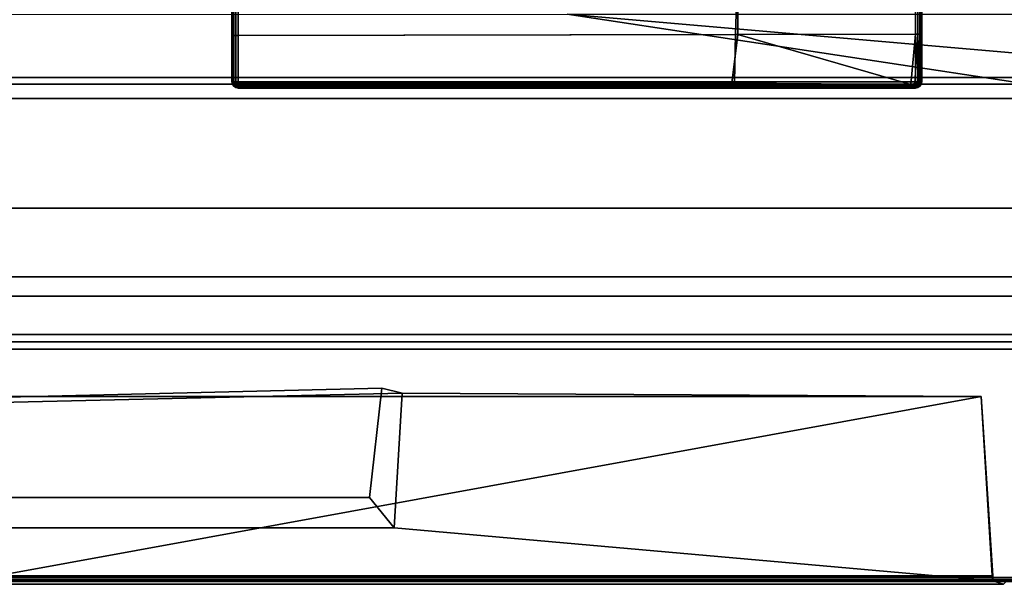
# Model space of a CAD drawing. Extents: x -11.8 to 11.8, y 0 to 23.7.
# Tile 14 of 52: x 0.2 to 7.9, y 0 to 4.4. Entities that reach past the tile are written whole.
import ezdxf

# ---------------------------------------------------------------- set-up
doc = ezdxf.new("R2010")
doc.units = 0
doc.layers.add('SHPM78Z54N_TRADECAD', color=7, linetype='CONTINUOUS')

msp = doc.modelspace()

# ---------------------------------------------------------------- linework, layer by layer
at = {"layer": 'SHPM78Z54N_TRADECAD'}
for points in [[(10.8391, 3.9269, 6.3166), (10.8391, 5.5195, 6.3166), (-10.9122, 5.5195, 6.3166), (-10.9122, 3.9269, 6.3166)], [(1.8504, 5.1844, 33.8628), (1.8542, 5.1846, 33.8824), (1.8539, 4.3109, 33.7015), (1.8504, 4.3109, 33.6829)], [(1.8504, 5.1844, 33.8628), (1.8504, 4.3109, 33.6829), (1.8504, 4.3102, 33.3459), (1.8504, 5.183, 33.5204)], [(1.8539, 5.184, 33.5019), (1.8504, 5.183, 33.5204), (1.8504, 4.3102, 33.3459), (1.8539, 4.3102, 33.3249)], [(1.865, 5.1865, 33.4848), (1.8539, 5.184, 33.5019), (1.8539, 4.3102, 33.3249), (1.865, 4.3102, 33.3056)], [(1.8542, 5.1846, 33.8824), (1.865, 5.1841, 33.8991), (1.865, 4.311, 33.7186), (1.8539, 4.3109, 33.7015)], [(1.8819, 5.1899, 33.4737), (1.865, 5.1865, 33.4848), (1.865, 4.3102, 33.3056), (1.882, 4.3102, 33.2929)], [(1.865, 5.1841, 33.8991), (1.8812, 5.1831, 33.9103), (1.882, 4.3111, 33.7298), (1.865, 4.311, 33.7186)], [(1.8812, 5.1831, 33.9103), (1.9004, 5.1816, 33.9142), (1.9004, 4.3111, 33.7334), (1.882, 4.3111, 33.7298)], [(1.9, 5.1934, 33.4705), (1.8819, 5.1899, 33.4737), (1.882, 4.3102, 33.2929), (1.9004, 4.3102, 33.2889)], [(1.9004, 4.3102, 33.2889), (5.8356, 4.3183, 33.2889), (5.8381, 4.9939, 33.2889), (1.9, 5.1934, 33.4705)], [(5.8167, 4.3191, 33.7334), (1.9004, 4.3111, 33.7334), (1.9004, 5.1816, 33.9142), (5.8352, 4.8964, 33.8203)], [(5.8356, 4.3183, 33.2889), (7.2348, 4.3211, 32.955), (7.2346, 4.7938, 33.0082), (5.8381, 4.9939, 33.2889)], [(7.2335, 4.7949, 33.787), (7.2335, 4.322, 33.7334), (5.8167, 4.3191, 33.7334), (5.8352, 4.8964, 33.8203)], [(7.2519, 4.322, 33.7299), (7.2335, 4.322, 33.7334), (7.2335, 4.7949, 33.787), (7.2518, 4.7935, 33.7835)], [(7.2348, 4.3211, 32.955), (7.2516, 4.3212, 32.9547), (7.2514, 4.7923, 33.008), (7.2346, 4.7938, 33.0082)], [(7.2516, 4.3212, 32.9547), (7.2684, 4.3212, 32.9625), (7.2684, 4.7908, 33.016), (7.2514, 4.7923, 33.008)], [(7.2688, 4.322, 33.7187), (7.2519, 4.322, 33.7299), (7.2518, 4.7935, 33.7835), (7.2688, 4.7922, 33.7723)], [(7.2684, 4.3212, 32.9625), (7.2799, 4.3213, 32.9772), (7.2799, 4.7897, 33.0309), (7.2684, 4.7908, 33.016)], [(7.28, 4.3221, 33.7017), (7.2688, 4.322, 33.7187), (7.2688, 4.7922, 33.7723), (7.2799, 4.7912, 33.7552)], [(7.2835, 4.322, 33.6832), (7.28, 4.3221, 33.7017), (7.2799, 4.7912, 33.7552), (7.2835, 4.7908, 33.7367)], [(7.2799, 4.3213, 32.9772), (7.2835, 4.3213, 32.9936), (7.2835, 4.7893, 33.0474), (7.2799, 4.7897, 33.0309)], [(7.2835, 4.322, 33.6832), (7.2835, 4.7908, 33.7367), (7.2835, 4.7893, 33.0474), (7.2835, 4.3213, 32.9936)], [(-11.8433, 4.581, 0.0397), (-11.8433, 3.9787, 0.0397), (11.8221, 3.9787, 0.0397), (10.8391, 4.581, 0.0397)], [(-11.8433, 3.9787, 3.3044), (-11.8433, 4.5719, 3.3044), (11.7095, 4.5719, 3.3044), (11.8221, 3.9787, 3.3044)], [(0.0053, 4.4771, 33.0011), (4.491, 4.4772, 33.0011), (8.1202, 3.9269, 33.0011), (0.0053, 3.9269, 33.0011)], [(4.491, 4.4772, 33.0011), (10.8391, 3.9269, 33.0011), (8.1202, 3.9269, 33.0011)], [(9.0164, 4.4772, 33.0011), (10.8391, 3.9269, 33.0011), (4.491, 4.4772, 33.0011)], [(1.8504, 4.3109, 33.6829), (1.8504, 3.9459, 33.6834), (1.8504, 3.9459, 33.0443), (1.8504, 4.3102, 33.3459)], [(1.8504, 4.3109, 33.6829), (1.8539, 4.3109, 33.7015), (1.8542, 3.9459, 33.7025), (1.8504, 3.9459, 33.6834)], [(1.8539, 4.3102, 33.3249), (1.8504, 4.3102, 33.3459), (1.8504, 3.9459, 33.0443), (1.8541, 3.942, 33.0172)], [(1.8539, 4.3109, 33.7015), (1.865, 4.311, 33.7186), (1.865, 3.9459, 33.7187), (1.8542, 3.9459, 33.7025)], [(1.865, 4.3102, 33.3056), (1.8539, 4.3102, 33.3249), (1.8541, 3.942, 33.0172), (1.865, 3.9387, 32.9943)], [(1.865, 4.311, 33.7186), (1.882, 4.3111, 33.7298), (1.8813, 3.9459, 33.7296), (1.865, 3.9459, 33.7187)], [(1.882, 4.3102, 33.2929), (1.865, 4.3102, 33.3056), (1.865, 3.9387, 32.9943), (1.8813, 3.9365, 32.9791)], [(1.882, 4.3111, 33.7298), (1.9004, 4.3111, 33.7334), (1.9004, 3.9459, 33.7334), (1.8813, 3.9459, 33.7296)], [(1.9004, 4.3102, 33.2889), (1.882, 4.3102, 33.2929), (1.8813, 3.9365, 32.9791), (1.9004, 3.9358, 32.9735)], [(1.9004, 3.9459, 33.7334), (1.9004, 4.3111, 33.7334), (5.8167, 4.3191, 33.7334), (5.8074, 3.9459, 33.7334)], [(1.9004, 4.3102, 33.2889), (1.9004, 3.9358, 32.9735), (5.7863, 3.9357, 32.9732), (5.8356, 4.3183, 33.2889)], [(5.7863, 3.9357, 32.9732), (7.1964, 3.9236, 32.9642), (5.8356, 4.3183, 33.2889)], [(5.8167, 4.3191, 33.7334), (7.2335, 4.322, 33.7334), (7.2335, 3.9459, 33.7334), (5.8074, 3.9459, 33.7334)], [(7.1964, 3.9236, 32.9642), (7.2348, 4.3211, 32.955), (5.8356, 4.3183, 33.2889)], [(7.1964, 3.9236, 32.9642), (7.2281, 3.9317, 32.9605), (7.2516, 4.3212, 32.9547), (7.2348, 4.3211, 32.955)], [(7.2281, 3.9317, 32.9605), (7.2566, 3.939, 32.9652), (7.2684, 4.3212, 32.9625), (7.2516, 4.3212, 32.9547)], [(7.2526, 3.9459, 33.7296), (7.2335, 3.9459, 33.7334), (7.2335, 4.322, 33.7334), (7.2519, 4.322, 33.7299)], [(7.2688, 3.9459, 33.7187), (7.2526, 3.9459, 33.7296), (7.2519, 4.322, 33.7299), (7.2688, 4.322, 33.7187)], [(7.2566, 3.939, 32.9652), (7.276, 3.944, 32.977), (7.2799, 4.3213, 32.9772), (7.2684, 4.3212, 32.9625)], [(7.2797, 3.9459, 33.7025), (7.2688, 3.9459, 33.7187), (7.2688, 4.322, 33.7187), (7.28, 4.3221, 33.7017)], [(7.276, 3.944, 32.977), (7.2835, 3.9459, 32.9934), (7.2835, 4.3213, 32.9936), (7.2799, 4.3213, 32.9772)], [(7.2835, 3.9459, 33.6834), (7.2797, 3.9459, 33.7025), (7.28, 4.3221, 33.7017), (7.2835, 4.322, 33.6832)], [(7.2835, 3.9459, 33.6834), (7.2835, 4.322, 33.6832), (7.2835, 4.3213, 32.9936), (7.2835, 3.9459, 32.9934)], [(-11.8433, 3.9787, 0.0397), (-11.8433, 3.9787, 3.3044), (11.8221, 3.9787, 3.3044), (11.8221, 3.9787, 0.0397)], [(11.1391, 3.8131, 6.3166), (10.8391, 3.9269, 6.3166), (-10.9122, 3.9269, 6.3166), (-11.2122, 3.8131, 6.3166)], [(9.5599, 3.9269, 33.8398), (9.5599, 3.8131, 33.8398), (-9.8665, 3.8131, 33.8398), (-9.8665, 3.9269, 33.8398)], [(0.0053, 3.9269, 33.2898), (0.0053, 3.9269, 33.0011), (8.1202, 3.9269, 33.0011), (8.6158, 3.9269, 33.2898)], [(8.6158, 3.9269, 33.2898), (9.5599, 3.9269, 33.8398), (0.0053, 3.9269, 33.8398), (0.0053, 3.9269, 33.2898)], [(1.8504, 3.9459, 33.6834), (1.8542, 3.9267, 33.6834), (1.8541, 3.9267, 33.0248), (1.8504, 3.9459, 33.0443)], [(1.8542, 3.9267, 33.6834), (1.8504, 3.9459, 33.6834), (1.8542, 3.9459, 33.7025), (1.8579, 3.9271, 33.7021)], [(1.8541, 3.942, 33.0172), (1.8504, 3.9459, 33.0443), (1.8541, 3.9267, 33.0248), (1.8578, 3.9257, 33.0035)], [(1.8664, 3.926, 32.9859), (1.865, 3.9387, 32.9943), (1.8541, 3.942, 33.0172), (1.8578, 3.9257, 33.0035)], [(1.8578, 3.9257, 33.0035), (1.8541, 3.9267, 33.0248), (1.865, 3.9105, 33.0083), (1.8664, 3.9116, 32.9931)], [(1.8542, 3.9267, 33.6834), (1.865, 3.9105, 33.6834), (1.865, 3.9105, 33.0083), (1.8541, 3.9267, 33.0248)], [(1.8579, 3.9271, 33.7021), (1.8542, 3.9459, 33.7025), (1.865, 3.9459, 33.7187), (1.8664, 3.9289, 33.7174)], [(1.8664, 3.9119, 33.7004), (1.865, 3.9105, 33.6834), (1.8542, 3.9267, 33.6834), (1.8579, 3.9271, 33.7021)], [(1.8705, 3.9146, 32.9811), (1.8664, 3.926, 32.9859), (1.8578, 3.9257, 33.0035), (1.8664, 3.9116, 32.9931)], [(1.8705, 3.9159, 33.7133), (1.8664, 3.9119, 33.7004), (1.8579, 3.9271, 33.7021), (1.8664, 3.9289, 33.7174)], [(1.8664, 3.9289, 33.7174), (1.865, 3.9459, 33.7187), (1.8813, 3.9459, 33.7296), (1.8817, 3.9271, 33.7259)], [(1.8811, 3.9236, 32.9736), (1.8813, 3.9365, 32.9791), (1.865, 3.9387, 32.9943), (1.8664, 3.926, 32.9859)], [(1.8817, 3.9034, 33.7021), (1.8813, 3.8997, 33.6834), (1.865, 3.9105, 33.6834), (1.8664, 3.9119, 33.7004)], [(1.8664, 3.9116, 32.9931), (1.865, 3.9105, 33.0083), (1.8813, 3.8997, 32.9973), (1.8811, 3.9033, 32.9837)], [(1.865, 3.9105, 33.6834), (1.8813, 3.8997, 33.6834), (1.8813, 3.8997, 32.9973), (1.865, 3.9105, 33.0083)], [(1.8705, 3.9159, 33.7133), (1.8664, 3.9289, 33.7174), (1.8817, 3.9271, 33.7259), (1.8834, 3.9119, 33.7174)], [(1.8705, 3.9146, 32.9811), (1.8822, 3.911, 32.9737), (1.8811, 3.9236, 32.9736), (1.8664, 3.926, 32.9859)], [(1.8705, 3.9159, 33.7133), (1.8834, 3.9119, 33.7174), (1.8817, 3.9034, 33.7021), (1.8664, 3.9119, 33.7004)], [(1.8705, 3.9146, 32.9811), (1.8664, 3.9116, 32.9931), (1.8811, 3.9033, 32.9837), (1.8822, 3.911, 32.9737)], [(1.9004, 3.9231, 32.9686), (1.9004, 3.9358, 32.9735), (1.8813, 3.9365, 32.9791), (1.8811, 3.9236, 32.9736)], [(1.8822, 3.911, 32.9737), (1.9004, 3.9097, 32.9711), (1.9004, 3.9231, 32.9686), (1.8811, 3.9236, 32.9736)], [(1.8811, 3.9033, 32.9837), (1.9004, 3.8996, 32.9803), (1.9004, 3.9097, 32.9711), (1.8822, 3.911, 32.9737)], [(1.8813, 3.8997, 32.9973), (1.9004, 3.8959, 32.9934), (1.9004, 3.8996, 32.9803), (1.8811, 3.9033, 32.9837)], [(1.8813, 3.9459, 33.7296), (1.9004, 3.9459, 33.7334), (1.9004, 3.9267, 33.7296), (1.8817, 3.9271, 33.7259)], [(1.9004, 3.8997, 33.7025), (1.9004, 3.8959, 33.6834), (1.8813, 3.8997, 33.6834), (1.8817, 3.9034, 33.7021)], [(1.8813, 3.8997, 33.6834), (1.9004, 3.8959, 33.6834), (1.9004, 3.8959, 32.9934), (1.8813, 3.8997, 32.9973)], [(1.8817, 3.9271, 33.7259), (1.9004, 3.9267, 33.7296), (1.9004, 3.9105, 33.7187), (1.8834, 3.9119, 33.7174)], [(1.8834, 3.9119, 33.7174), (1.9004, 3.9105, 33.7187), (1.9004, 3.8997, 33.7025), (1.8817, 3.9034, 33.7021)], [(1.9004, 3.9267, 33.7296), (1.9004, 3.9459, 33.7334), (5.8074, 3.9459, 33.7334), (5.8068, 3.9275, 33.7299)], [(1.9004, 3.9358, 32.9735), (1.9004, 3.9231, 32.9686), (5.7851, 3.9241, 32.9685), (5.7863, 3.9357, 32.9732)], [(1.9004, 3.9105, 33.7187), (1.9004, 3.9267, 33.7296), (5.8068, 3.9275, 33.7299), (5.8061, 3.9105, 33.7188)], [(1.9004, 3.9231, 32.9686), (1.9004, 3.9097, 32.9711), (5.7838, 3.9096, 32.971), (5.7851, 3.9241, 32.9685)], [(1.9004, 3.8997, 33.7025), (1.9004, 3.9105, 33.7187), (5.8061, 3.9105, 33.7188), (5.8053, 3.8994, 33.7018)], [(1.9004, 3.9097, 32.9711), (1.9004, 3.8996, 32.9803), (5.7831, 3.899, 32.9812), (5.7838, 3.9096, 32.971)], [(1.9004, 3.8959, 33.6834), (1.9004, 3.8997, 33.7025), (5.8053, 3.8994, 33.7018), (5.8047, 3.8959, 33.6834)], [(1.9004, 3.8996, 32.9803), (1.9004, 3.8959, 32.9934), (5.7832, 3.8959, 32.9934), (5.7831, 3.899, 32.9812)], [(5.7832, 3.8959, 32.9934), (1.9004, 3.8959, 32.9934), (1.9004, 3.8959, 33.6834), (5.8047, 3.8959, 33.6834)], [(7.2335, 3.8985, 32.9791), (7.2257, 3.9053, 32.9675), (5.7838, 3.9096, 32.971), (5.7831, 3.899, 32.9812)], [(7.2335, 3.8959, 32.9934), (7.2335, 3.8985, 32.9791), (5.7831, 3.899, 32.9812), (5.7832, 3.8959, 32.9934)], [(5.8047, 3.8959, 33.6834), (7.2335, 3.8959, 33.6834), (7.2335, 3.8959, 32.9934), (5.7832, 3.8959, 32.9934)], [(7.2257, 3.9053, 32.9675), (7.212, 3.9146, 32.9619), (5.7851, 3.9241, 32.9685), (5.7838, 3.9096, 32.971)], [(7.212, 3.9146, 32.9619), (7.1964, 3.9236, 32.9642), (5.7863, 3.9357, 32.9732), (5.7851, 3.9241, 32.9685)], [(7.2335, 3.8997, 33.7025), (7.2335, 3.8959, 33.6834), (5.8047, 3.8959, 33.6834), (5.8053, 3.8994, 33.7018)], [(7.2335, 3.9105, 33.7187), (7.2335, 3.8997, 33.7025), (5.8053, 3.8994, 33.7018), (5.8061, 3.9105, 33.7188)], [(7.2335, 3.9267, 33.7296), (7.2335, 3.9105, 33.7187), (5.8061, 3.9105, 33.7188), (5.8068, 3.9275, 33.7299)], [(7.2335, 3.9459, 33.7334), (7.2335, 3.9267, 33.7296), (5.8068, 3.9275, 33.7299), (5.8074, 3.9459, 33.7334)], [(7.2281, 3.9317, 32.9605), (7.1964, 3.9236, 32.9642), (7.212, 3.9146, 32.9619), (7.2359, 3.9188, 32.9618)], [(7.2359, 3.9188, 32.9618), (7.212, 3.9146, 32.9619), (7.2257, 3.9053, 32.9675), (7.242, 3.9069, 32.9679)], [(7.242, 3.9069, 32.9679), (7.2257, 3.9053, 32.9675), (7.2335, 3.8985, 32.9791), (7.251, 3.9021, 32.9788)], [(7.256, 3.9241, 32.9662), (7.2566, 3.939, 32.9652), (7.2281, 3.9317, 32.9605), (7.2359, 3.9188, 32.9618)], [(7.2335, 3.9267, 33.7296), (7.2335, 3.9459, 33.7334), (7.2526, 3.9459, 33.7296), (7.2522, 3.9271, 33.7259)], [(7.2505, 3.9119, 33.7174), (7.2335, 3.9105, 33.7187), (7.2335, 3.9267, 33.7296), (7.2522, 3.9271, 33.7259)], [(7.2522, 3.9034, 33.7021), (7.2335, 3.8997, 33.7025), (7.2335, 3.9105, 33.7187), (7.2505, 3.9119, 33.7174)], [(7.2526, 3.8997, 33.6834), (7.2335, 3.8959, 33.6834), (7.2335, 3.8997, 33.7025), (7.2522, 3.9034, 33.7021)], [(7.2335, 3.8985, 32.9791), (7.2335, 3.8959, 32.9934), (7.2526, 3.8997, 32.9934), (7.251, 3.9021, 32.9788)], [(7.2335, 3.8959, 33.6834), (7.2526, 3.8997, 33.6834), (7.2526, 3.8997, 32.9934), (7.2335, 3.8959, 32.9934)], [(7.2542, 3.9116, 32.9691), (7.256, 3.9241, 32.9662), (7.2359, 3.9188, 32.9618), (7.242, 3.9069, 32.9679)], [(7.2542, 3.9116, 32.9691), (7.242, 3.9069, 32.9679), (7.251, 3.9021, 32.9788), (7.2649, 3.9108, 32.9789)], [(7.2634, 3.9159, 33.7133), (7.2505, 3.9119, 33.7174), (7.2522, 3.9271, 33.7259), (7.2674, 3.9289, 33.7174)], [(7.2634, 3.9159, 33.7133), (7.2674, 3.9119, 33.7004), (7.2522, 3.9034, 33.7021), (7.2505, 3.9119, 33.7174)], [(7.251, 3.9021, 32.9788), (7.2526, 3.8997, 32.9934), (7.2688, 3.9105, 32.9934), (7.2649, 3.9108, 32.9789)], [(7.2522, 3.9271, 33.7259), (7.2526, 3.9459, 33.7296), (7.2688, 3.9459, 33.7187), (7.2674, 3.9289, 33.7174)], [(7.2674, 3.9119, 33.7004), (7.2688, 3.9105, 33.6834), (7.2526, 3.8997, 33.6834), (7.2522, 3.9034, 33.7021)], [(7.2526, 3.8997, 33.6834), (7.2688, 3.9105, 33.6834), (7.2688, 3.9105, 32.9934), (7.2526, 3.8997, 32.9934)], [(7.2542, 3.9116, 32.9691), (7.2649, 3.9108, 32.9789), (7.2725, 3.926, 32.9775), (7.256, 3.9241, 32.9662)], [(7.2725, 3.926, 32.9775), (7.276, 3.944, 32.977), (7.2566, 3.939, 32.9652), (7.256, 3.9241, 32.9662)], [(7.2634, 3.9159, 33.7133), (7.2674, 3.9289, 33.7174), (7.276, 3.9271, 33.7021), (7.2674, 3.9119, 33.7004)], [(7.2649, 3.9108, 32.9789), (7.2688, 3.9105, 32.9934), (7.2797, 3.9267, 32.9934), (7.2725, 3.926, 32.9775)], [(7.2674, 3.9289, 33.7174), (7.2688, 3.9459, 33.7187), (7.2797, 3.9459, 33.7025), (7.276, 3.9271, 33.7021)], [(7.276, 3.9271, 33.7021), (7.2797, 3.9267, 33.6834), (7.2688, 3.9105, 33.6834), (7.2674, 3.9119, 33.7004)], [(7.2688, 3.9105, 33.6834), (7.2797, 3.9267, 33.6834), (7.2797, 3.9267, 32.9934), (7.2688, 3.9105, 32.9934)], [(7.2797, 3.9267, 32.9934), (7.2835, 3.9459, 32.9934), (7.276, 3.944, 32.977), (7.2725, 3.926, 32.9775)], [(7.2797, 3.9459, 33.7025), (7.2835, 3.9459, 33.6834), (7.2797, 3.9267, 33.6834), (7.276, 3.9271, 33.7021)], [(7.2797, 3.9267, 33.6834), (7.2835, 3.9459, 33.6834), (7.2835, 3.9459, 32.9934), (7.2797, 3.9267, 32.9934)], [(11.1391, 3.8131, 33.2898), (11.1391, 2.9497, 33.2898), (-11.2122, 2.9497, 33.2898), (-11.2122, 3.8131, 33.2898)], [(9.5599, 3.8131, 33.8398), (11.1391, 3.8131, 33.2898), (-11.2122, 3.8131, 33.2898), (-9.8665, 3.8131, 33.8398)], [(11.1391, 1.8403, 6.3166), (11.1391, 3.8131, 6.3166), (-11.2122, 3.8131, 6.3166), (-11.2122, 1.8403, 6.3166)], [(-11.2122, 2.4101, 33.2898), (-11.2122, 2.9497, 33.2898), (11.1391, 2.9497, 33.2898), (11.1391, 2.4101, 33.2898)], [(-10.0771, 2.4101, 33.8553), (-11.2122, 2.4101, 33.2898), (11.1391, 2.4101, 33.2898), (9.8163, 2.4101, 33.8553)], [(-10.0771, 2.2584, 33.8553), (-10.0771, 2.4101, 33.8553), (9.8163, 2.4101, 33.8553), (9.8163, 2.2584, 33.8553)], [(-11.2122, 1.9562, 33.2898), (-11.2122, 2.2584, 33.2898), (11.1391, 2.2584, 33.2898), (11.1391, 1.9562, 33.2898)], [(9.8163, 2.2584, 33.8553), (11.1391, 2.2584, 33.2898), (-11.2122, 2.2584, 33.2898), (-10.0771, 2.2584, 33.8553)], [(-11.2122, 1.9562, 33.2898), (11.1391, 1.9562, 33.2898), (11.1391, 1.8403, 6.3166), (-11.2122, 1.8403, 6.3166)], [(-11.7198, 0.0249, 33.8363), (-11.7198, 1.8989, 33.8363), (11.7198, 1.8989, 33.8363), (11.7198, 0.0249, 33.8363)], [(10.9132, 1.8989, 32.9979), (11.7198, 1.8989, 33.8363), (-11.7198, 1.8989, 33.8363), (-10.9132, 1.8989, 32.9979)], [(0, 0.0095, 3.7361), (11.7198, 0.0095, 3.7361), (11.7198, 1.8989, 3.7361), (0, 1.8989, 3.7361)], [(10.9132, 1.8989, 6.3648), (0, 1.8989, 6.3648), (0, 1.8989, 3.7361), (11.7198, 1.8989, 3.7361)], [(3.1904, 1.4926, 30.6122), (7.7518, 1.4665, 30.5161), (-7.7849, 1.4665, 30.5161), (-3.1532, 1.3473, 30.5573)], [(3.0305, 1.5332, 32.269), (3.1904, 1.4926, 30.6122), (-3.1532, 1.3473, 30.5573), (-2.9933, 1.3879, 32.2141)], [(2.9347, 0.6713, 32.2192), (3.0305, 1.5332, 32.269), (-2.9933, 1.3879, 32.2141), (-2.8975, 0.6713, 32.2192)], [(3.0305, 1.5332, 32.269), (2.9347, 0.6713, 32.2192), (3.1289, 0.4329, 30.5929), (3.1904, 1.4926, 30.6122)], [(3.1904, 1.4926, 30.6122), (3.1289, 0.4329, 30.5929), (7.8392, 0.0148, 30.626), (7.7518, 1.4665, 30.5161)], [(-7.7849, 1.4665, 30.5161), (7.7518, 1.4665, 30.5161), (0, 0.0557, 29.2565), (-7.8762, 0.0557, 29.2565)], [(7.7518, 1.4665, 30.5161), (7.8431, 0.0557, 29.2565), (0, 0.0557, 29.2565)], [(7.8431, 0.0557, 29.2565), (7.7518, 1.4665, 30.5161), (7.8392, 0.0148, 30.626), (7.8431, 0.0145, 29.2565)], [(-2.8975, 0.6713, 32.2192), (-3.0917, 0.4329, 30.5929), (3.1289, 0.4329, 30.5929), (2.9347, 0.6713, 32.2192)], [(3.1289, 0.4329, 30.5929), (-3.0917, 0.4329, 30.5929), (-7.8722, 0.0148, 30.626), (7.8392, 0.0148, 30.626)], [(-11.7198, 0.0241, 33.7326), (-11.7014, 0.0413, 33.763), (11.7014, 0.0413, 33.763), (11.7198, 0.0241, 33.7326)], [(11.7198, 0.0215, 33.7852), (11.7014, 0.0413, 33.763), (-11.7014, 0.0413, 33.763), (-11.7198, 0.0215, 33.7852)], [(-11.7198, 0.0215, 33.7852), (-11.7198, 0.0249, 33.8363), (11.7198, 0.0249, 33.8363), (11.7198, 0.0215, 33.7852)], [(7.996, 0.015, 30.9237), (-8.029, 0.015, 30.9237), (-11.7198, 0.0241, 33.7326), (11.7198, 0.0241, 33.7326)], [(7.996, 0.015, 30.9237), (7.9531, 0.015, 30.953), (-7.9862, 0.015, 30.953), (-8.029, 0.015, 30.9237)], [(-7.9754, -0.0115, 30.9476), (-7.9862, 0.015, 30.953), (7.9531, 0.015, 30.953), (7.9258, -0.0115, 30.9476)], [(7.8392, 0.0148, 30.626), (-7.8722, 0.0148, 30.626), (-7.9754, -0.0118, 30.626), (7.9258, -0.0118, 30.626)], [(7.8431, 0.0557, 29.2565), (7.8431, 0.0145, 29.2565), (0, 0.0145, 29.2565), (0, 0.0557, 29.2565)], [(7.9531, 0.0145, 29.0967), (11.7198, 0.0108, 10.5942), (0, 0.0108, 10.5942), (0, 0.0145, 29.0967)], [(0, 0.0145, 29.0967), (0, 0.0145, 29.1465), (7.9531, 0.0145, 29.1465), (7.9531, 0.0145, 29.0967)], [(0, 0.0145, 29.2565), (7.8431, 0.0145, 29.2565), (7.9531, 0.0145, 29.1465), (0, 0.0145, 29.1465)], [(0, 0.0107, 9.8614), (0, 0.0108, 10.5942), (11.7198, 0.0108, 10.5942), (11.7198, 0.0107, 9.8614)], [(0, 0.0104, 8.3984), (0, 0.0107, 9.8614), (11.7198, 0.0107, 9.8614), (11.7198, 0.0104, 8.3984)], [(11.7198, 0.0095, 3.7361), (0, 0.0095, 3.7361), (0, 0.0104, 8.3984), (11.7198, 0.0104, 8.3984)], [(7.8392, 0.0148, 30.626), (7.9258, -0.0118, 30.626), (7.9531, 0.0148, 30.626)], [(7.8431, 0.0145, 29.2565), (7.8392, 0.0148, 30.626), (7.9531, 0.0148, 30.626), (7.9531, 0.0145, 29.1465)], [(7.9258, -0.0118, 30.626), (7.9258, -0.0115, 30.9476), (7.9531, 0.015, 30.953), (7.9531, 0.0148, 30.626)], [(-7.9754, -0.0115, 30.9476), (7.9258, -0.0115, 30.9476), (7.9258, -0.0118, 30.626), (-7.9754, -0.0118, 30.626)]]:
    msp.add_3dface(points, dxfattribs=at)

doc.saveas('drawing.dxf')
